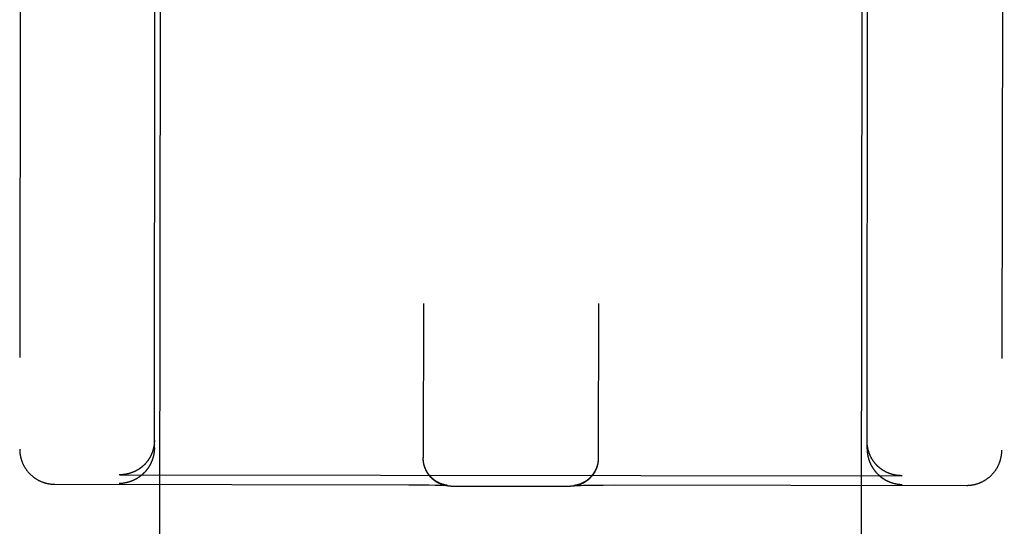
# Model space of a CAD drawing. Header units: inches. Extents: x 0 to 330, y 0 to 213.
# Tile 42 of 56: x 110.506 to 111.383, y 147.233 to 147.684. Entities that reach past the tile are written whole.
import ezdxf

# ---------------------------------------------------------------- set-up
doc = ezdxf.new("R2010")
doc.units = ezdxf.units.IN
doc.header["$LTSCALE"] = 18.135776
doc.header["$MEASUREMENT"] = 0
doc.linetypes.add('HIDDEN', pattern=[0.2, 0.1, -0.1])
doc.layers.add('02___PRT_ALL_AXES', color=7, linetype='CONTINUOUS')
doc.layers.add('DEFAULT_2', color=8, linetype='HIDDEN')

msp = doc.modelspace()

# ---------------------------------------------------------------- linework, layer by layer
at = {"layer": '02___PRT_ALL_AXES', "color": 8, "linetype": 'HIDDEN'}
for p, q in [((110.58716, 109.778), (110.63239, 148.27797)), ((111.21216, 109.77727), (111.25739, 148.27724))]:
    msp.add_line(p, q, dxfattribs=at)
at = {"layer": 'DEFAULT_2', "color": 8, "linetype": 'HIDDEN'}
for p, q in [((110.50847, 149.19698), (110.50624, 147.30171)), ((111.38347, 149.19595), (111.38124, 147.30068)), ((110.62625, 147.30275), (110.62739, 148.27793)), ((111.26125, 147.302), (111.26239, 148.27718)), ((110.8659, 147.43147), (110.86574, 147.2937)), ((111.0219, 147.43129), (111.02173, 147.29351)), ((110.86574, 147.29333), (110.86574, 147.29406)), ((110.86575, 147.29296), (110.86574, 147.29372)), ((110.86576, 147.29259), (110.86574, 147.29334)), ((110.86578, 147.29222), (110.86576, 147.29297)), ((110.8658, 147.29185), (110.86578, 147.29259)), ((111.02169, 147.29241), (111.02166, 147.29165)), ((111.02171, 147.29279), (111.02169, 147.29202)), ((111.02172, 147.29316), (111.02171, 147.2924)), ((111.02173, 147.29353), (111.02172, 147.29277)), ((111.02174, 147.29388), (111.02173, 147.29314)), ((110.59551, 147.2788), (110.59497, 147.2788)), ((110.59551, 147.2788), (111.29192, 147.27798)), ((111.29247, 147.27798), (111.29192, 147.27798)), ((110.53746, 147.27033), (110.85284, 147.26993)), ((110.85284, 147.26993), (110.86316, 147.26985)), ((110.86316, 147.26985), (110.87088, 147.26976)), ((110.87088, 147.26976), (110.87626, 147.26967)), ((110.87626, 147.26967), (110.87972, 147.26959)), ((110.87972, 147.26959), (110.88202, 147.26953)), ((110.88202, 147.26953), (110.8837, 147.26948)), ((110.8837, 147.26948), (110.88487, 147.26944)), ((110.88487, 147.26944), (110.88565, 147.26941)), ((110.88544, 147.26963), (110.88526, 147.26967)), ((110.88562, 147.2696), (110.88544, 147.26963)), ((110.88579, 147.26956), (110.88562, 147.2696)), ((110.88565, 147.26941), (110.88627, 147.26938)), ((110.88595, 147.26953), (110.88579, 147.26956)), ((110.8861, 147.26951), (110.88595, 147.26953)), ((110.88624, 147.26948), (110.8861, 147.26951)), ((110.88637, 147.26946), (110.88624, 147.26948)), ((110.88627, 147.26938), (110.88673, 147.26935)), ((110.8865, 147.26944), (110.88637, 147.26946)), ((110.88663, 147.26942), (110.8865, 147.26944)), ((110.88675, 147.2694), (110.88663, 147.26942)), ((110.88673, 147.26935), (110.88707, 147.26934)), ((110.88686, 147.26939), (110.88675, 147.2694)), ((110.88696, 147.26937), (110.88686, 147.26939)), ((110.88706, 147.26936), (110.88696, 147.26937)), ((110.88715, 147.26935), (110.88706, 147.26936)), ((110.88707, 147.26934), (110.88725, 147.26932)), ((110.88724, 147.26934), (110.88715, 147.26935)), ((110.88731, 147.26933), (110.88724, 147.26934)), ((110.88725, 147.26932), (110.88739, 147.26932)), ((110.88738, 147.26932), (110.88731, 147.26933)), ((110.88744, 147.26931), (110.88741, 147.26932)), ((110.88749, 147.26931), (110.88746, 147.26931)), ((110.88752, 147.26931), (110.8875, 147.26931)), ((110.88753, 147.2693), (110.88754, 147.2693)), ((110.88754, 147.2693), (110.88754, 147.2693)), ((110.99988, 147.26917), (110.99988, 147.26917)), ((110.99988, 147.26917), (110.99988, 147.26917)), ((110.99992, 147.26918), (110.99991, 147.26918)), ((110.99991, 147.26917), (110.99997, 147.26918)), ((110.99996, 147.26918), (110.99994, 147.26918)), ((110.99997, 147.26918), (111.00008, 147.26919)), ((111.00002, 147.26919), (110.99999, 147.26918)), ((111.00008, 147.26919), (111.00022, 147.2692)), ((111.00023, 147.26921), (111.00015, 147.2692)), ((111.00022, 147.2692), (111.00047, 147.26921)), ((111.00032, 147.26922), (111.00023, 147.26921)), ((111.00042, 147.26923), (111.00032, 147.26922)), ((111.00052, 147.26925), (111.00042, 147.26923)), ((111.00047, 147.26921), (111.00079, 147.26923)), ((111.00063, 147.26926), (111.00052, 147.26925)), ((111.00074, 147.26928), (111.00063, 147.26926)), ((111.00086, 147.2693), (111.00074, 147.26928)), ((111.00079, 147.26923), (111.0012, 147.26925)), ((111.00099, 147.26932), (111.00086, 147.2693)), ((111.00112, 147.26934), (111.00099, 147.26932)), ((111.00127, 147.26936), (111.00112, 147.26934)), ((111.0012, 147.26925), (111.00186, 147.26927)), ((111.00141, 147.26939), (111.00127, 147.26936)), ((111.00157, 147.26942), (111.00141, 147.26939)), ((111.00173, 147.26945), (111.00157, 147.26942)), ((111.0019, 147.26948), (111.00173, 147.26945)), ((111.00186, 147.26927), (111.00269, 147.2693)), ((111.00209, 147.26952), (111.0019, 147.26948)), ((111.00228, 147.26956), (111.00209, 147.26952)), ((111.00269, 147.2693), (111.00403, 147.26935)), ((111.00403, 147.26935), (111.00575, 147.26939)), ((111.00575, 147.26939), (111.00848, 147.26946)), ((111.00848, 147.26946), (111.01249, 147.26953)), ((111.01249, 147.26953), (111.01806, 147.2696)), ((111.01806, 147.2696), (111.02596, 147.26968)), ((111.02596, 147.26968), (111.0364, 147.26972)), ((111.0364, 147.26972), (111.34996, 147.26938)), ((110.89071, 147.26867), (110.99683, 147.26854))]:
    msp.add_line(p, q, dxfattribs=at)
for points in [[(110.62625, 147.30947), (110.62625, 147.30918), (110.62625, 147.30889), (110.62624, 147.3086), (110.62623, 147.30832), (110.62622, 147.30803), (110.6262, 147.30775), (110.62619, 147.30746), (110.62617, 147.30718), (110.62614, 147.3069), (110.62612, 147.30662), (110.62609, 147.30634), (110.62606, 147.30607), (110.62603, 147.30579), (110.626, 147.30552), (110.62596, 147.30524), (110.62592, 147.30497), (110.62588, 147.3047), (110.62584, 147.30443), (110.62579, 147.30416), (110.62574, 147.30389), (110.62569, 147.30363), (110.62564, 147.30336), (110.62559, 147.3031), (110.62553, 147.30284), (110.62547, 147.30258), (110.62541, 147.30232), (110.62535, 147.30206), (110.62529, 147.3018), (110.62522, 147.30155), (110.62515, 147.30129), (110.62508, 147.30104), (110.62501, 147.30079), (110.62493, 147.30054), (110.62486, 147.3003), (110.62478, 147.30005), (110.6247, 147.29981), (110.62462, 147.29956), (110.62454, 147.29932), (110.62445, 147.29908), (110.62437, 147.29884), (110.62428, 147.29861), (110.62419, 147.29837), (110.6241, 147.29814), (110.62401, 147.2979), (110.62391, 147.29767), (110.62382, 147.29744), (110.62372, 147.29722), (110.62362, 147.29699), (110.62352, 147.29677), (110.62342, 147.29654), (110.62331, 147.29632), (110.62321, 147.2961), (110.6231, 147.29588), (110.62299, 147.29567), (110.62289, 147.29545), (110.62278, 147.29524), (110.62266, 147.29502), (110.62255, 147.29481), (110.62244, 147.2946), (110.62232, 147.2944), (110.6222, 147.29419), (110.62209, 147.29399), (110.62197, 147.29378), (110.62185, 147.29358), (110.62173, 147.29338), (110.6216, 147.29318), (110.62148, 147.29299), (110.62135, 147.29279), (110.62123, 147.2926), (110.6211, 147.29241), (110.62097, 147.29221), (110.62084, 147.29202), (110.62071, 147.29184), (110.62058, 147.29165), (110.62045, 147.29147), (110.62032, 147.29128), (110.62018, 147.2911), (110.62005, 147.29092), (110.61991, 147.29074), (110.61977, 147.29056), (110.61963, 147.29039), (110.6195, 147.29021), (110.61936, 147.29004), (110.61921, 147.28987), (110.61907, 147.2897), (110.61893, 147.28953), (110.61879, 147.28936), (110.61864, 147.2892), (110.6185, 147.28903), (110.61835, 147.28887), (110.6182, 147.28871), (110.61806, 147.28855), (110.61791, 147.28839), (110.61776, 147.28823), (110.61761, 147.28808), (110.61746, 147.28792), (110.6173, 147.28777), (110.61715, 147.28762), (110.617, 147.28747), (110.61685, 147.28732), (110.61669, 147.28717), (110.61654, 147.28703), (110.61638, 147.28688), (110.61622, 147.28674), (110.61607, 147.2866), (110.61591, 147.28646), (110.61575, 147.28632), (110.61559, 147.28618), (110.61543, 147.28604), (110.61527, 147.28591), (110.61511, 147.28578), (110.61495, 147.28564), (110.61478, 147.28551), (110.61462, 147.28538), (110.61446, 147.28526), (110.61429, 147.28513), (110.61413, 147.285), (110.61397, 147.28488), (110.6138, 147.28476), (110.61363, 147.28464), (110.61347, 147.28452), (110.6133, 147.2844), (110.61313, 147.28428), (110.61296, 147.28416), (110.61279, 147.28405), (110.61263, 147.28394), (110.61246, 147.28382), (110.61229, 147.28371), (110.61212, 147.2836), (110.61194, 147.2835), (110.61177, 147.28339), (110.6116, 147.28328), (110.61143, 147.28318), (110.61126, 147.28308), (110.61108, 147.28297), (110.61091, 147.28287), (110.61074, 147.28278), (110.61056, 147.28268), (110.61039, 147.28258), (110.61021, 147.28249), (110.61004, 147.28239), (110.60986, 147.2823), (110.60968, 147.28221), (110.60951, 147.28212), (110.60933, 147.28203), (110.60915, 147.28194), (110.60898, 147.28186), (110.6088, 147.28177), (110.60862, 147.28169), (110.60844, 147.2816), (110.60826, 147.28152), (110.60809, 147.28144), (110.60791, 147.28136), (110.60773, 147.28129), (110.60755, 147.28121), (110.60737, 147.28114), (110.60719, 147.28106), (110.60701, 147.28099), (110.60683, 147.28092), (110.60665, 147.28085), (110.60647, 147.28078), (110.60628, 147.28071), (110.6061, 147.28064), (110.60592, 147.28058), (110.60574, 147.28052), (110.60556, 147.28045), (110.60538, 147.28039), (110.60519, 147.28033), (110.60501, 147.28027), (110.60483, 147.28021), (110.60465, 147.28016), (110.60446, 147.2801), (110.60428, 147.28005), (110.6041, 147.27999), (110.60391, 147.27994), (110.60373, 147.27989), (110.60355, 147.27984), (110.60336, 147.27979), (110.60318, 147.27975), (110.603, 147.2797), (110.60281, 147.27966), (110.60263, 147.27961), (110.60245, 147.27957), (110.60226, 147.27953), (110.60208, 147.27949), (110.60189, 147.27945), (110.60171, 147.27941), (110.60153, 147.27938), (110.60134, 147.27934), (110.60116, 147.27931), (110.60097, 147.27927), (110.60079, 147.27924), (110.60061, 147.27921), (110.60042, 147.27918), (110.60024, 147.27915), (110.60006, 147.27912), (110.59987, 147.2791), (110.59969, 147.27907), (110.59951, 147.27905)], [(111.26185, 147.30261), (111.2618, 147.30288), (111.26175, 147.30314), (111.2617, 147.30341), (111.26166, 147.30368), (111.26161, 147.30395), (111.26157, 147.30422), (111.26154, 147.3045), (111.2615, 147.30477), (111.26147, 147.30504), (111.26143, 147.30532), (111.26141, 147.3056), (111.26138, 147.30588), (111.26136, 147.30616), (111.26133, 147.30644), (111.26131, 147.30672), (111.2613, 147.307), (111.26128, 147.30729), (111.26127, 147.30757), (111.26126, 147.30786), (111.26126, 147.30814), (111.26125, 147.30843), (111.26125, 147.30872)], [(110.50624, 147.30171), (110.50625, 147.30129), (110.50626, 147.30084), (110.50627, 147.30039), (110.50629, 147.29994), (110.50632, 147.29949), (110.50635, 147.29904), (110.50639, 147.2986), (110.50644, 147.29815), (110.5065, 147.29771), (110.50655, 147.29726), (110.50662, 147.29682), (110.50669, 147.29638), (110.50677, 147.29593), (110.50686, 147.29549), (110.50695, 147.29506), (110.50705, 147.29462), (110.50715, 147.29418), (110.50726, 147.29375), (110.50738, 147.29332), (110.5075, 147.29289), (110.50763, 147.29246), (110.50776, 147.29203), (110.5079, 147.2916), (110.50805, 147.29118), (110.5082, 147.29076), (110.50836, 147.29034), (110.50852, 147.28993), (110.50869, 147.28951), (110.50887, 147.2891), (110.50905, 147.28869), (110.50924, 147.28829), (110.50943, 147.28789), (110.50963, 147.28749), (110.50983, 147.28709), (110.51004, 147.2867), (110.51026, 147.28631), (110.51048, 147.28592), (110.5107, 147.28553), (110.51094, 147.28515), (110.51117, 147.28478), (110.51142, 147.2844), (110.51166, 147.28403), (110.51192, 147.28367), (110.51217, 147.2833), (110.51244, 147.28294), (110.5127, 147.28259), (110.51298, 147.28224), (110.51325, 147.28189), (110.51354, 147.28155), (110.51382, 147.28121), (110.51411, 147.28087), (110.51441, 147.28054), (110.51471, 147.28022), (110.51502, 147.2799), (110.51533, 147.27958), (110.51564, 147.27927), (110.51596, 147.27896), (110.51628, 147.27866), (110.51661, 147.27836), (110.51694, 147.27806), (110.51728, 147.27777), (110.51761, 147.27749), (110.51796, 147.27721), (110.5183, 147.27694), (110.51865, 147.27667), (110.51901, 147.2764), (110.51937, 147.27614), (110.51973, 147.27589), (110.52009, 147.27564), (110.52046, 147.2754), (110.52083, 147.27516), (110.5212, 147.27492), (110.52158, 147.2747), (110.52196, 147.27447), (110.52235, 147.27426), (110.52273, 147.27405), (110.52312, 147.27384), (110.52351, 147.27364), (110.52391, 147.27345), (110.52431, 147.27326), (110.5247, 147.27307), (110.52511, 147.2729), (110.52551, 147.27273), (110.52592, 147.27256), (110.52633, 147.2724), (110.52675, 147.27224), (110.52717, 147.27209), (110.52759, 147.27195), (110.52801, 147.27181), (110.52842, 147.27168), (110.52884, 147.27156), (110.52925, 147.27144), (110.52965, 147.27133), (110.53005, 147.27123), (110.53044, 147.27114), (110.53083, 147.27105), (110.53122, 147.27097), (110.5316, 147.27089), (110.53198, 147.27082), (110.53236, 147.27076), (110.53274, 147.27069), (110.53311, 147.27064), (110.53348, 147.27059), (110.53385, 147.27054), (110.53422, 147.2705), (110.53459, 147.27047), (110.53496, 147.27043), (110.53532, 147.27041), (110.53568, 147.27038), (110.53604, 147.27036), (110.53641, 147.27035), (110.53677, 147.27034), (110.53713, 147.27033), (110.53746, 147.27033)], [(110.62625, 147.30275), (110.62624, 147.30246), (110.62624, 147.30217), (110.62623, 147.30188), (110.62622, 147.3016), (110.62621, 147.30131), (110.6262, 147.30103), (110.62618, 147.30074), (110.62616, 147.30046), (110.62614, 147.30018), (110.62611, 147.2999), (110.62609, 147.29962), (110.62606, 147.29934), (110.62602, 147.29906), (110.62599, 147.29879), (110.62595, 147.29851), (110.62591, 147.29824), (110.62587, 147.29797), (110.62583, 147.29769), (110.62578, 147.29742), (110.62574, 147.29716), (110.62569, 147.29689), (110.62563, 147.29662), (110.62558, 147.29636), (110.62552, 147.29609), (110.62546, 147.29583), (110.6254, 147.29557), (110.62534, 147.29531), (110.62528, 147.29505), (110.62521, 147.29479), (110.62514, 147.29454), (110.62507, 147.29428), (110.625, 147.29403), (110.62493, 147.29378), (110.62485, 147.29353), (110.62477, 147.29328), (110.62469, 147.29303), (110.62461, 147.29279), (110.62453, 147.29254), (110.62445, 147.2923), (110.62436, 147.29206), (110.62427, 147.29182), (110.62418, 147.29158), (110.62409, 147.29134), (110.624, 147.29111), (110.6239, 147.29087), (110.62381, 147.29064), (110.62371, 147.29041), (110.62361, 147.29018), (110.62351, 147.28995), (110.62341, 147.28972), (110.62331, 147.2895), (110.6232, 147.28928), (110.62309, 147.28905), (110.62299, 147.28883), (110.62288, 147.28861), (110.62277, 147.2884), (110.62266, 147.28818), (110.62254, 147.28797), (110.62243, 147.28775), (110.62231, 147.28754), (110.6222, 147.28733), (110.62208, 147.28712), (110.62196, 147.28692), (110.62184, 147.28671), (110.62172, 147.28651), (110.6216, 147.2863), (110.62147, 147.2861), (110.62135, 147.2859), (110.62122, 147.2857), (110.62109, 147.28551), (110.62097, 147.28531), (110.62084, 147.28512), (110.62071, 147.28493), (110.62057, 147.28473), (110.62044, 147.28454), (110.62031, 147.28436), (110.62017, 147.28417), (110.62004, 147.28399), (110.6199, 147.2838), (110.61976, 147.28362), (110.61963, 147.28344), (110.61949, 147.28326), (110.61935, 147.28308), (110.61921, 147.2829), (110.61906, 147.28273), (110.61892, 147.28256), (110.61878, 147.28238), (110.61863, 147.28221), (110.61849, 147.28204), (110.61834, 147.28188), (110.61819, 147.28171), (110.61805, 147.28154), (110.6179, 147.28138), (110.61775, 147.28122), (110.6176, 147.28106), (110.61745, 147.2809), (110.6173, 147.28074), (110.61714, 147.28058), (110.61699, 147.28043), (110.61684, 147.28027), (110.61668, 147.28012), (110.61653, 147.27997), (110.61637, 147.27982), (110.61621, 147.27967), (110.61606, 147.27952), (110.6159, 147.27938), (110.61574, 147.27923), (110.61558, 147.27909), (110.61542, 147.27895), (110.61526, 147.27881), (110.6151, 147.27867), (110.61494, 147.27853), (110.61478, 147.27839), (110.61461, 147.27826), (110.61445, 147.27813), (110.61429, 147.27799), (110.61412, 147.27786), (110.61396, 147.27773), (110.61379, 147.2776), (110.61362, 147.27748), (110.61346, 147.27735), (110.61329, 147.27723), (110.61312, 147.2771), (110.61296, 147.27698), (110.61279, 147.27686), (110.61262, 147.27674), (110.61245, 147.27662), (110.61228, 147.27651), (110.61211, 147.27639), (110.61194, 147.27628), (110.61176, 147.27617), (110.61159, 147.27605), (110.61142, 147.27594), (110.61125, 147.27583), (110.61107, 147.27573), (110.6109, 147.27562), (110.61073, 147.27552), (110.61055, 147.27541), (110.61038, 147.27531), (110.6102, 147.27521), (110.61003, 147.27511), (110.60985, 147.27501), (110.60968, 147.27491), (110.6095, 147.27482), (110.60932, 147.27472), (110.60915, 147.27463), (110.60897, 147.27453), (110.60879, 147.27444), (110.60861, 147.27435), (110.60843, 147.27426), (110.60826, 147.27418), (110.60808, 147.27409), (110.6079, 147.27401), (110.60772, 147.27392), (110.60754, 147.27384), (110.60736, 147.27376), (110.60718, 147.27368), (110.607, 147.2736), (110.60682, 147.27352), (110.60664, 147.27345), (110.60646, 147.27337), (110.60628, 147.2733), (110.60609, 147.27322), (110.60591, 147.27315), (110.60573, 147.27308), (110.60555, 147.27301), (110.60537, 147.27294), (110.60518, 147.27288), (110.605, 147.27281), (110.60482, 147.27275), (110.60464, 147.27269), (110.60445, 147.27262), (110.60427, 147.27256), (110.60409, 147.2725), (110.6039, 147.27244), (110.60372, 147.27239), (110.60354, 147.27233), (110.60335, 147.27228), (110.60317, 147.27222), (110.60299, 147.27217), (110.6028, 147.27212), (110.60262, 147.27207), (110.60244, 147.27202), (110.60225, 147.27197), (110.60207, 147.27193), (110.60188, 147.27188), (110.6017, 147.27184), (110.60152, 147.27179), (110.60133, 147.27175), (110.60115, 147.27171), (110.60097, 147.27167), (110.60078, 147.27163), (110.6006, 147.2716), (110.60041, 147.27156), (110.60023, 147.27153), (110.60005, 147.27149), (110.59986, 147.27146), (110.59968, 147.27143), (110.5995, 147.2714)], [(111.26125, 147.302), (111.26125, 147.30171), (111.26125, 147.30142), (111.26126, 147.30114), (111.26126, 147.30085), (111.26128, 147.30056), (111.26129, 147.30028), (111.26131, 147.3), (111.26133, 147.29971), (111.26135, 147.29943), (111.26137, 147.29915), (111.2614, 147.29887), (111.26143, 147.29859), (111.26146, 147.29832), (111.26149, 147.29804), (111.26153, 147.29777), (111.26157, 147.29749), (111.26161, 147.29722), (111.26165, 147.29695), (111.26169, 147.29668), (111.26174, 147.29641), (111.26179, 147.29614), (111.26184, 147.29587), (111.2619, 147.29561), (111.26195, 147.29534), (111.26201, 147.29508), (111.26207, 147.29482), (111.26213, 147.29456), (111.26219, 147.2943), (111.26226, 147.29404), (111.26233, 147.29379), (111.2624, 147.29353), (111.26247, 147.29328), (111.26254, 147.29303), (111.26262, 147.29278), (111.2627, 147.29253), (111.26277, 147.29228), (111.26285, 147.29204), (111.26294, 147.29179), (111.26302, 147.29155), (111.26311, 147.29131), (111.26319, 147.29107), (111.26328, 147.29083), (111.26337, 147.29059), (111.26347, 147.29036), (111.26356, 147.29012), (111.26366, 147.28989), (111.26375, 147.28966), (111.26385, 147.28943), (111.26395, 147.2892), (111.26405, 147.28897), (111.26415, 147.28875), (111.26426, 147.28852), (111.26436, 147.2883), (111.26447, 147.28808), (111.26458, 147.28786), (111.26469, 147.28764), (111.2648, 147.28743), (111.26491, 147.28721), (111.26503, 147.287), (111.26514, 147.28679), (111.26526, 147.28658), (111.26537, 147.28637), (111.26549, 147.28616), (111.26561, 147.28595), (111.26573, 147.28575), (111.26586, 147.28555), (111.26598, 147.28534), (111.2661, 147.28514), (111.26623, 147.28495), (111.26636, 147.28475), (111.26648, 147.28455), (111.26661, 147.28436), (111.26674, 147.28417), (111.26687, 147.28397), (111.26701, 147.28379), (111.26714, 147.2836), (111.26727, 147.28341), (111.26741, 147.28322), (111.26754, 147.28304), (111.26768, 147.28286), (111.26782, 147.28268), (111.26796, 147.2825), (111.2681, 147.28232), (111.26824, 147.28214), (111.26838, 147.28197), (111.26852, 147.28179), (111.26866, 147.28162), (111.26881, 147.28145), (111.26895, 147.28128), (111.2691, 147.28111), (111.26925, 147.28094), (111.26939, 147.28078), (111.26954, 147.28061), (111.26969, 147.28045), (111.26984, 147.28029), (111.26999, 147.28013), (111.27014, 147.27997), (111.27029, 147.27981), (111.27045, 147.27966), (111.2706, 147.2795), (111.27075, 147.27935), (111.27091, 147.2792), (111.27107, 147.27905), (111.27122, 147.2789), (111.27138, 147.27875), (111.27154, 147.27861), (111.27169, 147.27846), (111.27185, 147.27832), (111.27201, 147.27818), (111.27217, 147.27804), (111.27233, 147.2779), (111.27249, 147.27776), (111.27266, 147.27762), (111.27282, 147.27749), (111.27298, 147.27735), (111.27315, 147.27722), (111.27331, 147.27709), (111.27347, 147.27696), (111.27364, 147.27683), (111.27381, 147.2767), (111.27397, 147.27658), (111.27414, 147.27645), (111.27431, 147.27633), (111.27447, 147.2762), (111.27464, 147.27608), (111.27481, 147.27596), (111.27498, 147.27585), (111.27515, 147.27573), (111.27532, 147.27561), (111.27549, 147.2755), (111.27566, 147.27539), (111.27583, 147.27527), (111.27601, 147.27516), (111.27618, 147.27505), (111.27635, 147.27495), (111.27653, 147.27484), (111.2767, 147.27473), (111.27687, 147.27463), (111.27705, 147.27453), (111.27722, 147.27442), (111.2774, 147.27432), (111.27757, 147.27422), (111.27775, 147.27413), (111.27792, 147.27403), (111.2781, 147.27393), (111.27828, 147.27384), (111.27846, 147.27375), (111.27863, 147.27366), (111.27881, 147.27357), (111.27899, 147.27348), (111.27917, 147.27339), (111.27935, 147.2733), (111.27952, 147.27322), (111.2797, 147.27313), (111.27988, 147.27305), (111.28006, 147.27297), (111.28024, 147.27289), (111.28042, 147.27281), (111.2806, 147.27273), (111.28078, 147.27265), (111.28096, 147.27258), (111.28115, 147.2725), (111.28133, 147.27243), (111.28151, 147.27236), (111.28169, 147.27229), (111.28187, 147.27222), (111.28205, 147.27215), (111.28224, 147.27208), (111.28242, 147.27202), (111.2826, 147.27195), (111.28278, 147.27189), (111.28297, 147.27183), (111.28315, 147.27177), (111.28333, 147.27171), (111.28351, 147.27165), (111.2837, 147.27159), (111.28388, 147.27153), (111.28406, 147.27148), (111.28425, 147.27142), (111.28443, 147.27137), (111.28461, 147.27132), (111.2848, 147.27127), (111.28498, 147.27122), (111.28517, 147.27117), (111.28535, 147.27112), (111.28553, 147.27108), (111.28572, 147.27103), (111.2859, 147.27099), (111.28608, 147.27095), (111.28627, 147.27091), (111.28645, 147.27087), (111.28664, 147.27083), (111.28682, 147.27079), (111.287, 147.27075), (111.28719, 147.27072), (111.28737, 147.27068), (111.28755, 147.27065), (111.28774, 147.27062), (111.28792, 147.27059)], [(111.29192, 147.27798), (111.29175, 147.27798), (111.29157, 147.27798), (111.29139, 147.27798), (111.29121, 147.27799), (111.29103, 147.27799), (111.29085, 147.278), (111.29067, 147.27801), (111.29048, 147.27801), (111.2903, 147.27802), (111.29012, 147.27803), (111.28994, 147.27804), (111.28976, 147.27806), (111.28958, 147.27807), (111.28939, 147.27808), (111.28921, 147.2781), (111.28903, 147.27812), (111.28885, 147.27813), (111.28866, 147.27815), (111.28848, 147.27817), (111.2883, 147.27819), (111.28811, 147.27822), (111.28793, 147.27824), (111.28775, 147.27826), (111.28756, 147.27829), (111.28738, 147.27832), (111.2872, 147.27834), (111.28701, 147.27837), (111.28683, 147.2784), (111.28664, 147.27843), (111.28646, 147.27847), (111.28628, 147.2785), (111.28609, 147.27854), (111.28591, 147.27857), (111.28573, 147.27861), (111.28554, 147.27865), (111.28536, 147.27869), (111.28517, 147.27873), (111.28499, 147.27877), (111.28481, 147.27881), (111.28462, 147.27886), (111.28444, 147.2789), (111.28426, 147.27895), (111.28407, 147.27899), (111.28389, 147.27904), (111.28371, 147.27909), (111.28352, 147.27914), (111.28334, 147.2792), (111.28316, 147.27925), (111.28297, 147.2793), (111.28279, 147.27936), (111.28261, 147.27942), (111.28243, 147.27948), (111.28224, 147.27954), (111.28206, 147.2796), (111.28188, 147.27966), (111.2817, 147.27972), (111.28152, 147.27979), (111.28134, 147.27985), (111.28115, 147.27992), (111.28097, 147.27999), (111.28079, 147.28006), (111.28061, 147.28013), (111.28043, 147.2802), (111.28025, 147.28027), (111.28007, 147.28034), (111.27989, 147.28042), (111.27971, 147.2805), (111.27953, 147.28057), (111.27935, 147.28065), (111.27918, 147.28073), (111.279, 147.28082), (111.27882, 147.2809), (111.27864, 147.28098), (111.27846, 147.28107), (111.27829, 147.28116), (111.27811, 147.28124), (111.27793, 147.28133), (111.27776, 147.28142), (111.27758, 147.28151), (111.27741, 147.28161), (111.27723, 147.2817), (111.27706, 147.2818), (111.27688, 147.28189), (111.27671, 147.28199), (111.27653, 147.28209), (111.27636, 147.28219), (111.27619, 147.28229), (111.27602, 147.2824), (111.27584, 147.2825), (111.27567, 147.28261), (111.2755, 147.28272), (111.27533, 147.28282), (111.27516, 147.28293), (111.27499, 147.28305), (111.27482, 147.28316), (111.27465, 147.28327), (111.27448, 147.28339), (111.27432, 147.2835), (111.27415, 147.28362), (111.27398, 147.28374), (111.27381, 147.28386), (111.27365, 147.28398), (111.27348, 147.2841), (111.27332, 147.28423), (111.27315, 147.28435), (111.27299, 147.28448), (111.27283, 147.28461), (111.27267, 147.28474), (111.2725, 147.28487), (111.27234, 147.285), (111.27218, 147.28514), (111.27202, 147.28527), (111.27186, 147.28541), (111.2717, 147.28555), (111.27154, 147.28569), (111.27139, 147.28583), (111.27123, 147.28597), (111.27107, 147.28611), (111.27092, 147.28626), (111.27076, 147.2864), (111.27061, 147.28655), (111.27046, 147.2867), (111.2703, 147.28685), (111.27015, 147.287), (111.27, 147.28716), (111.26985, 147.28731), (111.2697, 147.28747), (111.26955, 147.28762), (111.2694, 147.28778), (111.26925, 147.28794), (111.26911, 147.28811), (111.26896, 147.28827), (111.26882, 147.28843), (111.26867, 147.2886), (111.26853, 147.28877), (111.26839, 147.28894), (111.26825, 147.28911), (111.26811, 147.28928), (111.26797, 147.28945), (111.26783, 147.28963), (111.26769, 147.2898), (111.26755, 147.28998), (111.26742, 147.29016), (111.26728, 147.29034), (111.26715, 147.29052), (111.26701, 147.29071), (111.26688, 147.29089), (111.26675, 147.29108), (111.26662, 147.29127), (111.26649, 147.29146), (111.26636, 147.29165), (111.26624, 147.29184), (111.26611, 147.29203), (111.26599, 147.29223), (111.26586, 147.29243), (111.26574, 147.29263), (111.26562, 147.29283), (111.2655, 147.29303), (111.26538, 147.29323), (111.26527, 147.29344), (111.26515, 147.29364), (111.26503, 147.29385), (111.26492, 147.29406), (111.26481, 147.29427), (111.2647, 147.29448), (111.26459, 147.2947), (111.26448, 147.29491), (111.26437, 147.29513), (111.26427, 147.29535), (111.26416, 147.29557), (111.26406, 147.29579), (111.26396, 147.29601), (111.26386, 147.29624), (111.26376, 147.29646), (111.26366, 147.29669), (111.26357, 147.29692), (111.26347, 147.29715), (111.26338, 147.29739), (111.26329, 147.29762), (111.2632, 147.29785), (111.26311, 147.29809), (111.26303, 147.29833), (111.26294, 147.29857), (111.26286, 147.29881), (111.26278, 147.29906), (111.2627, 147.2993), (111.26263, 147.29955), (111.26255, 147.29979), (111.26248, 147.30004), (111.26241, 147.30029), (111.26234, 147.30055), (111.26227, 147.3008), (111.2622, 147.30105), (111.26214, 147.30131), (111.26208, 147.30157), (111.26202, 147.30183), (111.26196, 147.30209), (111.2619, 147.30235), (111.26185, 147.30261)], [(111.34996, 147.26938), (111.35029, 147.26938), (111.35065, 147.26938), (111.35101, 147.26939), (111.35137, 147.26941), (111.35174, 147.26942), (111.3521, 147.26945), (111.35246, 147.26947), (111.35283, 147.2695), (111.3532, 147.26954), (111.35356, 147.26958), (111.35393, 147.26963), (111.35431, 147.26968), (111.35468, 147.26973), (111.35506, 147.26979), (111.35543, 147.26985), (111.35581, 147.26992), (111.3562, 147.27), (111.35659, 147.27008), (111.35698, 147.27017), (111.35738, 147.27026), (111.35778, 147.27036), (111.35818, 147.27047), (111.35859, 147.27059), (111.359, 147.27071), (111.35941, 147.27083), (111.35983, 147.27097), (111.36024, 147.27111), (111.36065, 147.27126), (111.36107, 147.27141), (111.36148, 147.27157), (111.36189, 147.27173), (111.36229, 147.27191), (111.3627, 147.27208), (111.3631, 147.27226), (111.3635, 147.27245), (111.36389, 147.27265), (111.36429, 147.27285), (111.36468, 147.27305), (111.36506, 147.27326), (111.36545, 147.27348), (111.36583, 147.2737), (111.36621, 147.27392), (111.36658, 147.27416), (111.36696, 147.27439), (111.36732, 147.27464), (111.36769, 147.27488), (111.36805, 147.27514), (111.36841, 147.2754), (111.36876, 147.27566), (111.36912, 147.27593), (111.36946, 147.2762), (111.36981, 147.27648), (111.37015, 147.27676), (111.37048, 147.27705), (111.37081, 147.27734), (111.37114, 147.27764), (111.37147, 147.27795), (111.37179, 147.27825), (111.3721, 147.27856), (111.37241, 147.27888), (111.37272, 147.2792), (111.37302, 147.27953), (111.37332, 147.27986), (111.37361, 147.28019), (111.3739, 147.28053), (111.37418, 147.28087), (111.37446, 147.28122), (111.37473, 147.28157), (111.375, 147.28192), (111.37527, 147.28228), (111.37552, 147.28264), (111.37578, 147.28301), (111.37603, 147.28338), (111.37627, 147.28375), (111.37651, 147.28413), (111.37674, 147.28451), (111.37697, 147.28489), (111.37719, 147.28528), (111.37741, 147.28567), (111.37762, 147.28606), (111.37782, 147.28646), (111.37802, 147.28686), (111.37822, 147.28726), (111.37841, 147.28767), (111.37859, 147.28808), (111.37877, 147.28849), (111.37894, 147.2889), (111.3791, 147.28932), (111.37926, 147.28973), (111.37942, 147.29015), (111.37956, 147.29058), (111.3797, 147.291), (111.37984, 147.29143), (111.37997, 147.29186), (111.38009, 147.29229), (111.38021, 147.29272), (111.38032, 147.29315), (111.38043, 147.29359), (111.38052, 147.29403), (111.38062, 147.29447), (111.3807, 147.29491), (111.38078, 147.29535), (111.38086, 147.29579), (111.38092, 147.29623), (111.38098, 147.29668), (111.38104, 147.29712), (111.38109, 147.29757), (111.38113, 147.29802), (111.38116, 147.29847), (111.38119, 147.29891), (111.38121, 147.29936), (111.38123, 147.29981), (111.38124, 147.30026), (111.38124, 147.30068)], [(110.88526, 147.26967), (110.88506, 147.26972), (110.88495, 147.26974), (110.88485, 147.26977), (110.88473, 147.26979), (110.88462, 147.26982), (110.8845, 147.26985), (110.88438, 147.26988), (110.88425, 147.26992), (110.88411, 147.26995), (110.88398, 147.26999), (110.88383, 147.27003), (110.88369, 147.27007), (110.88353, 147.27012), (110.88338, 147.27016), (110.88322, 147.27021), (110.88306, 147.27026), (110.88289, 147.27032), (110.88272, 147.27037), (110.88254, 147.27043), (110.88236, 147.2705), (110.88217, 147.27056), (110.88198, 147.27063), (110.88179, 147.27071), (110.88158, 147.27079), (110.88138, 147.27087), (110.88116, 147.27095), (110.88095, 147.27104), (110.88073, 147.27114), (110.8805, 147.27124), (110.88027, 147.27134), (110.88003, 147.27145), (110.8798, 147.27157), (110.87955, 147.27169), (110.8793, 147.27181), (110.87905, 147.27194), (110.87879, 147.27208), (110.87853, 147.27223), (110.87826, 147.27238), (110.87798, 147.27254), (110.8777, 147.27271), (110.87741, 147.27289), (110.87712, 147.27307), (110.87683, 147.27326), (110.87654, 147.27346), (110.87624, 147.27367), (110.87595, 147.27388), (110.87566, 147.2741), (110.87536, 147.27432), (110.87507, 147.27455), (110.87479, 147.27479), (110.87451, 147.27502), (110.87423, 147.27527), (110.87395, 147.27551), (110.87368, 147.27576), (110.87341, 147.27602), (110.87314, 147.27627), (110.87288, 147.27654), (110.87262, 147.2768), (110.87237, 147.27708), (110.87212, 147.27735), (110.87187, 147.27763), (110.87163, 147.27791), (110.87139, 147.2782), (110.87116, 147.27849), (110.87093, 147.27878), (110.8707, 147.27908), (110.87048, 147.27938), (110.87026, 147.27969), (110.87005, 147.27999), (110.86984, 147.2803), (110.86964, 147.28062), (110.86944, 147.28094), (110.86925, 147.28125), (110.86906, 147.28158), (110.86888, 147.2819), (110.8687, 147.28223), (110.86852, 147.28256), (110.86835, 147.2829), (110.86819, 147.28323), (110.86803, 147.28357), (110.86788, 147.28391), (110.86773, 147.28425), (110.86758, 147.2846), (110.86745, 147.28495), (110.86731, 147.2853), (110.86718, 147.28565), (110.86706, 147.286), (110.86694, 147.28636), (110.86683, 147.28671), (110.86672, 147.28707), (110.86662, 147.28743), (110.86653, 147.28779), (110.86644, 147.28816), (110.86635, 147.28852), (110.86627, 147.28889), (110.8662, 147.28925), (110.86613, 147.28962), (110.86606, 147.28999), (110.86601, 147.29036), (110.86595, 147.29073), (110.86591, 147.2911), (110.86587, 147.29148), (110.86583, 147.29185), (110.8658, 147.29222)], [(110.89071, 147.26867), (110.89034, 147.26867), (110.88997, 147.26868), (110.8896, 147.26869), (110.88923, 147.26871), (110.88886, 147.26874), (110.88849, 147.26877), (110.88813, 147.2688), (110.88776, 147.26884), (110.8874, 147.26889), (110.88703, 147.26894), (110.88667, 147.269), (110.88631, 147.26906), (110.88595, 147.26913), (110.88559, 147.2692), (110.88523, 147.26928), (110.88488, 147.26936), (110.88453, 147.26945), (110.88417, 147.26954), (110.88382, 147.26964), (110.88347, 147.26975), (110.88313, 147.26985), (110.88278, 147.26997), (110.88244, 147.27008), (110.8821, 147.27021), (110.88176, 147.27034), (110.88142, 147.27047), (110.88109, 147.2706), (110.88076, 147.27075), (110.88042, 147.27089), (110.88009, 147.27105), (110.87977, 147.2712), (110.87945, 147.27136), (110.87913, 147.27152), (110.87881, 147.27169), (110.87849, 147.27187), (110.87818, 147.27205), (110.87787, 147.27223), (110.87756, 147.27242), (110.87726, 147.27261), (110.87696, 147.2728), (110.87666, 147.27301), (110.87636, 147.27321), (110.87607, 147.27342), (110.87578, 147.27363), (110.8755, 147.27385), (110.87522, 147.27406), (110.87494, 147.27429), (110.87466, 147.27452), (110.87438, 147.27476), (110.87411, 147.275), (110.87385, 147.27523), (110.87359, 147.27547), (110.87334, 147.27572), (110.87308, 147.27597), (110.87282, 147.27623), (110.87257, 147.27649), (110.87232, 147.27675), (110.87208, 147.27702), (110.87185, 147.27729), (110.87161, 147.27756), (110.87138, 147.27784), (110.87115, 147.27813), (110.87093, 147.27841), (110.87071, 147.27869), (110.8705, 147.27899), (110.87029, 147.27928), (110.87008, 147.27958), (110.86988, 147.27988), (110.86968, 147.28019), (110.86949, 147.28049), (110.8693, 147.2808), (110.86911, 147.28112), (110.86893, 147.28143), (110.86876, 147.28175), (110.86859, 147.28207), (110.86842, 147.28239), (110.86826, 147.28272), (110.8681, 147.28305), (110.86795, 147.28338), (110.8678, 147.28371), (110.86766, 147.28404), (110.86752, 147.28438), (110.86739, 147.28472), (110.86726, 147.28507), (110.86714, 147.28541), (110.86702, 147.28575), (110.86691, 147.2861), (110.8668, 147.28645), (110.8667, 147.2868), (110.8666, 147.28716), (110.86651, 147.28751), (110.86642, 147.28786), (110.86634, 147.28822), (110.86626, 147.28858), (110.86619, 147.28894), (110.86612, 147.2893), (110.86606, 147.28966), (110.866, 147.29002), (110.86595, 147.29039), (110.86591, 147.29075), (110.86587, 147.29112), (110.86583, 147.29149), (110.8658, 147.29185)], [(111.02167, 147.29204), (111.02163, 147.29128), (111.0216, 147.29091), (111.02156, 147.29055), (111.02151, 147.29019), (111.02146, 147.28982), (111.0214, 147.28945), (111.02133, 147.28909), (111.02127, 147.28873), (111.02119, 147.28837), (111.02112, 147.28802), (111.02103, 147.28766), (111.02094, 147.28731), (111.02085, 147.28695), (111.02075, 147.2866), (111.02065, 147.28625), (111.02054, 147.28591), (111.02043, 147.28556), (111.02031, 147.28522), (111.02019, 147.28488), (111.02005, 147.28453), (111.01992, 147.28419), (111.01978, 147.28386), (111.01965, 147.28354), (111.0195, 147.28321), (111.01935, 147.28289), (111.01919, 147.28256), (111.01903, 147.28223), (111.01886, 147.2819), (111.01869, 147.28158), (111.01851, 147.28126), (111.01833, 147.28095), (111.01815, 147.28064), (111.01796, 147.28033), (111.01776, 147.28002), (111.01756, 147.27971), (111.01736, 147.27941), (111.01715, 147.27911), (111.01694, 147.27882), (111.01673, 147.27853), (111.01651, 147.27824), (111.01628, 147.27796), (111.01605, 147.27767), (111.01581, 147.27739), (111.01558, 147.27712), (111.01535, 147.27685), (111.01511, 147.27659), (111.01486, 147.27632), (111.01461, 147.27606), (111.01435, 147.2758), (111.01409, 147.27555), (111.01383, 147.2753), (111.01357, 147.27506), (111.0133, 147.27482), (111.01303, 147.27459), (111.01276, 147.27435), (111.01247, 147.27412), (111.01218, 147.27389), (111.0119, 147.27366), (111.01161, 147.27345), (111.01131, 147.27323), (111.01101, 147.27302), (111.01071, 147.27281), (111.01041, 147.27261), (111.0101, 147.27241), (111.00978, 147.27222), (111.00947, 147.27203), (111.00915, 147.27185), (111.00884, 147.27167), (111.00852, 147.27149), (111.00819, 147.27132), (111.00786, 147.27116), (111.00753, 147.27099), (111.0072, 147.27084), (111.00687, 147.27069), (111.00654, 147.27054), (111.0062, 147.2704), (111.00586, 147.27027), (111.00551, 147.27013), (111.00517, 147.27001), (111.00482, 147.26989), (111.00448, 147.26977), (111.00413, 147.26966), (111.00378, 147.26955), (111.00342, 147.26945), (111.00306, 147.26936), (111.0027, 147.26927), (111.00234, 147.26918), (111.00199, 147.2691), (111.00163, 147.26903), (111.00126, 147.26896), (111.0009, 147.26889), (111.00053, 147.26883), (111.00016, 147.26878), (110.9998, 147.26873), (110.99943, 147.26869), (110.99906, 147.26865), (110.99869, 147.26862), (110.99832, 147.26859), (110.99795, 147.26857), (110.99758, 147.26856), (110.9972, 147.26855), (110.99683, 147.26854)], [(111.02164, 147.29167), (111.0216, 147.2913), (111.02156, 147.29093), (111.02151, 147.29056), (111.02146, 147.29019), (111.0214, 147.28982), (111.02133, 147.28945), (111.02127, 147.28908), (111.02119, 147.28872), (111.02111, 147.28835), (111.02102, 147.28799), (111.02093, 147.28763), (111.02084, 147.28727), (111.02074, 147.28691), (111.02063, 147.28655), (111.02052, 147.28619), (111.0204, 147.28584), (111.02027, 147.28549), (111.02015, 147.28514), (111.02001, 147.28479), (111.01987, 147.28444), (111.01973, 147.2841), (111.01958, 147.28376), (111.01943, 147.28342), (111.01927, 147.28308), (111.0191, 147.28274), (111.01893, 147.28241), (111.01876, 147.28208), (111.01858, 147.28175), (111.0184, 147.28143), (111.01821, 147.28111), (111.01801, 147.28079), (111.01782, 147.28047), (111.01761, 147.28016), (111.01741, 147.27985), (111.01719, 147.27954), (111.01698, 147.27924), (111.01676, 147.27894), (111.01653, 147.27864), (111.0163, 147.27835), (111.01607, 147.27806), (111.01583, 147.27778), (111.01559, 147.27749), (111.01534, 147.27721), (111.01509, 147.27694), (111.01484, 147.27667), (111.01458, 147.2764), (111.01432, 147.27614), (111.01405, 147.27588), (111.01378, 147.27563), (111.01351, 147.27538), (111.01324, 147.27513), (111.01296, 147.27489), (111.01268, 147.27466), (111.01239, 147.27442), (111.0121, 147.2742), (111.01181, 147.27397), (111.01152, 147.27375), (111.01122, 147.27354), (111.01093, 147.27334), (111.01063, 147.27314), (111.01034, 147.27295), (111.01005, 147.27276), (111.00977, 147.27258), (111.00948, 147.27241), (111.00921, 147.27225), (111.00894, 147.2721), (111.00867, 147.27195), (111.00841, 147.27181), (111.00816, 147.27168), (111.00791, 147.27156), (111.00767, 147.27144), (111.00743, 147.27132), (111.00719, 147.27121), (111.00696, 147.27111), (111.00673, 147.27101), (111.00651, 147.27091), (111.00629, 147.27082), (111.00608, 147.27074), (111.00587, 147.27066), (111.00567, 147.27058), (111.00547, 147.2705), (111.00528, 147.27043), (111.00509, 147.27037), (111.00491, 147.2703), (111.00473, 147.27024), (111.00456, 147.27019), (111.00439, 147.27013), (111.00423, 147.27008), (111.00407, 147.27003), (111.00391, 147.26998), (111.00376, 147.26994), (111.00361, 147.2699), (111.00347, 147.26986), (111.00333, 147.26982), (111.0032, 147.26978), (111.00307, 147.26975), (111.00294, 147.26972), (111.00282, 147.26969), (111.00271, 147.26966), (111.0026, 147.26963), (111.00249, 147.26961), (111.00238, 147.26959), (111.00228, 147.26956)], [(110.59951, 147.27905), (110.59932, 147.27903), (110.59914, 147.279), (110.59896, 147.27898), (110.59877, 147.27896), (110.59859, 147.27895), (110.59841, 147.27893), (110.59822, 147.27891), (110.59804, 147.2789), (110.59786, 147.27888), (110.59768, 147.27887), (110.59749, 147.27886), (110.59731, 147.27885), (110.59713, 147.27884), (110.59695, 147.27883), (110.59677, 147.27882), (110.59659, 147.27881), (110.59641, 147.27881), (110.59623, 147.2788), (110.59604, 147.2788), (110.59586, 147.2788), (110.59568, 147.2788)], [(110.5995, 147.2714), (110.59931, 147.27137), (110.59913, 147.27134), (110.59895, 147.27131), (110.59876, 147.27129), (110.59858, 147.27126), (110.5984, 147.27124), (110.59821, 147.27122), (110.59803, 147.27119), (110.59785, 147.27117), (110.59767, 147.27115), (110.59749, 147.27114), (110.5973, 147.27112), (110.59712, 147.2711), (110.59694, 147.27109), (110.59676, 147.27107), (110.59658, 147.27106), (110.5964, 147.27105), (110.59622, 147.27104), (110.59604, 147.27103), (110.59586, 147.27102), (110.59568, 147.27101), (110.5955, 147.27101), (110.59532, 147.271), (110.59514, 147.271), (110.59496, 147.27099)], [(110.88739, 147.26932), (110.88748, 147.26931), (110.8875, 147.26931)], [(111.00015, 147.2692), (111.00008, 147.26919), (111.00005, 147.26919)], [(111.28792, 147.27059), (111.2881, 147.27056), (111.28829, 147.27053), (111.28847, 147.2705), (111.28865, 147.27048), (111.28884, 147.27045), (111.28902, 147.27043), (111.2892, 147.2704), (111.28938, 147.27038), (111.28957, 147.27036), (111.28975, 147.27034), (111.28993, 147.27032), (111.29011, 147.2703), (111.29029, 147.27029), (111.29048, 147.27027), (111.29066, 147.27026), (111.29084, 147.27024), (111.29102, 147.27023), (111.2912, 147.27022), (111.29138, 147.27021), (111.29156, 147.2702), (111.29174, 147.27019), (111.29192, 147.27019), (111.2921, 147.27018), (111.29228, 147.27018), (111.29246, 147.27017)]]:
    msp.add_lwpolyline(points, dxfattribs=at)

doc.saveas('drawing.dxf')
